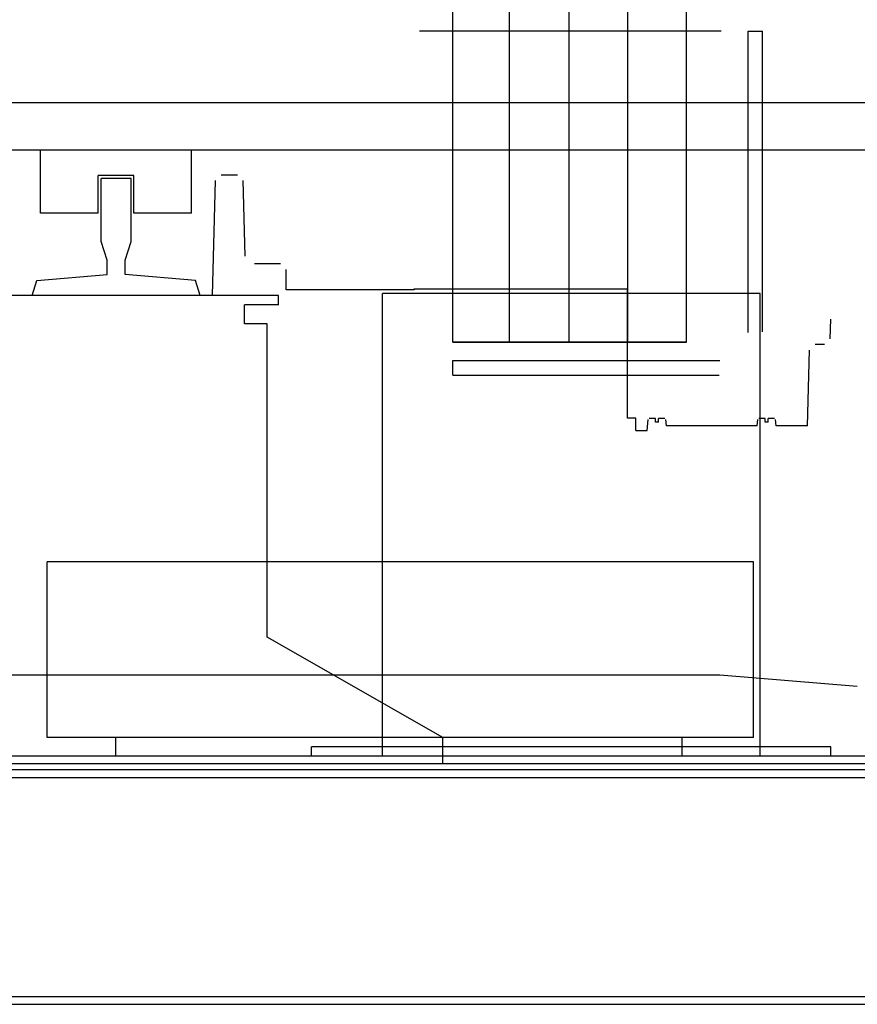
# Model space of a CAD drawing. Header units: millimetres. Extents: x -8838 to 31257, y -6224 to 3754.
# Tile 116 of 205: x 3815 to 3859, y -4956 to -4903. Entities that reach past the tile are written whole.
import ezdxf

# ---------------------------------------------------------------- set-up
doc = ezdxf.new("R2010")
doc.units = ezdxf.units.MM
doc.header["$LTSCALE"] = 10
doc.header["$MEASUREMENT"] = 0
doc.linetypes.add('rzut 2 pietra$0$ArchiTECH.PC Solid Line Type', pattern=[0])
doc.linetypes.add('SUFIT_2 PIETRO$0$ArchiTECH.PC Solid Line Type', pattern=[0])
doc.layers.add('IS_ARCH', color=254, linetype='CONTINUOUS', lineweight=18)
doc.layers.add('SUFIT_2 PIETRO$0$WINDA', color=254, linetype='CONTINUOUS')

msp = doc.modelspace()

# ---------------------------------------------------------------- linework, layer by layer
at = {"layer": 'IS_ARCH', "linetype": 'rzut 2 pietra$0$ArchiTECH.PC Solid Line Type'}
for p, q in [((3843.798, -4920.59), (3843.798, -4755.19)), ((3843.798, -4920.59), (3843.798, -4755.19)), ((3843.798, -4920.59), (3843.798, -4755.19)), ((3837.623, -4920.557), (3837.623, -4887.619)), ((3837.623, -4920.557), (3837.623, -4887.619)), ((3837.623, -4920.557), (3837.623, -4887.619)), ((3840.623, -4920.558), (3840.623, -4887.619)), ((3840.623, -4920.558), (3840.623, -4887.619)), ((3840.623, -4920.558), (3840.623, -4887.619)), ((3846.903, -4920.556), (3846.903, -4887.619)), ((3846.903, -4920.556), (3846.903, -4887.619)), ((3846.903, -4920.556), (3846.903, -4887.619)), ((3850.003, -4920.557), (3850.003, -4887.619)), ((3850.003, -4920.557), (3850.003, -4887.619)), ((3850.003, -4920.557), (3850.003, -4887.619)), ((3851.837, -4904.09), (3835.86, -4904.089)), ((3851.837, -4904.09), (3835.86, -4904.089)), ((3851.837, -4904.09), (3835.86, -4904.089)), ((3853.265, -4904.09), (3854.025, -4904.09)), ((3853.265, -4920.058), (3853.265, -4904.09)), ((3853.265, -4904.09), (3854.025, -4904.09)), ((3853.265, -4920.058), (3853.265, -4904.09)), ((3853.265, -4920.058), (3853.265, -4904.09)), ((3853.265, -4904.09), (3854.025, -4904.09)), ((3854.025, -4920.018), (3854.025, -4904.09)), ((3854.025, -4920.018), (3854.025, -4904.09)), ((3854.025, -4920.018), (3854.025, -4904.09)), ((3884.798, -4907.89), (3734.798, -4907.89)), ((3884.798, -4907.89), (3734.798, -4907.89)), ((3884.798, -4907.89), (3734.798, -4907.89)), ((3884.798, -4910.39), (3732.298, -4910.39)), ((3884.798, -4910.39), (3732.298, -4910.39)), ((3884.798, -4910.39), (3732.298, -4910.39)), ((3815.798, -4913.74), (3815.798, -4910.39)), ((3815.798, -4913.74), (3815.798, -4910.39)), ((3815.798, -4913.74), (3815.798, -4910.39)), ((3823.798, -4913.74), (3823.798, -4910.39)), ((3823.798, -4913.74), (3823.798, -4910.39)), ((3823.798, -4913.74), (3823.798, -4910.39)), ((3820.742, -4911.74), (3818.854, -4911.74)), ((3818.854, -4913.74), (3818.854, -4911.74)), ((3820.742, -4911.74), (3818.854, -4911.74)), ((3818.854, -4913.74), (3818.854, -4911.74)), ((3818.854, -4913.74), (3818.854, -4911.74)), ((3820.742, -4911.74), (3818.854, -4911.74)), ((3820.592, -4911.89), (3819.004, -4911.89)), ((3819.004, -4915.23), (3819.004, -4911.89)), ((3820.592, -4911.89), (3819.004, -4911.89)), ((3819.004, -4915.23), (3819.004, -4911.89)), ((3819.004, -4915.23), (3819.004, -4911.89)), ((3820.592, -4911.89), (3819.004, -4911.89)), ((3820.592, -4915.23), (3820.592, -4911.89)), ((3820.592, -4915.23), (3820.592, -4911.89)), ((3820.592, -4915.23), (3820.592, -4911.89)), ((3820.742, -4913.74), (3820.742, -4911.74)), ((3820.742, -4913.74), (3820.742, -4911.74)), ((3820.742, -4913.74), (3820.742, -4911.74)), ((3824.902, -4918.09), (3825.057, -4912.01)), ((3824.902, -4918.09), (3825.057, -4912.01)), ((3824.902, -4918.09), (3825.057, -4912.01)), ((3826.224, -4911.718), (3825.355, -4911.718)), ((3826.224, -4911.718), (3825.355, -4911.718)), ((3826.224, -4911.718), (3825.355, -4911.718)), ((3826.628, -4916.007), (3826.523, -4912.01)), ((3826.628, -4916.007), (3826.523, -4912.01)), ((3826.628, -4916.007), (3826.523, -4912.01)), ((3818.854, -4913.74), (3815.798, -4913.74)), ((3818.854, -4913.74), (3815.798, -4913.74)), ((3818.854, -4913.74), (3815.798, -4913.74)), ((3823.798, -4913.74), (3820.742, -4913.74)), ((3823.798, -4913.74), (3820.742, -4913.74)), ((3823.798, -4913.74), (3820.742, -4913.74)), ((3819.323, -4916.23), (3819.004, -4915.23)), ((3819.323, -4916.23), (3819.004, -4915.23)), ((3819.323, -4916.23), (3819.004, -4915.23)), ((3820.273, -4916.23), (3820.592, -4915.23)), ((3820.273, -4916.23), (3820.592, -4915.23)), ((3820.273, -4916.23), (3820.592, -4915.23)), ((3819.323, -4916.98), (3819.323, -4916.23)), ((3819.323, -4916.98), (3819.323, -4916.23)), ((3819.323, -4916.98), (3819.323, -4916.23)), ((3820.273, -4916.98), (3820.273, -4916.23)), ((3820.273, -4916.98), (3820.273, -4916.23)), ((3820.273, -4916.98), (3820.273, -4916.23)), ((3828.496, -4916.418), (3827.12, -4916.418)), ((3828.496, -4916.418), (3827.12, -4916.418)), ((3828.496, -4916.418), (3827.12, -4916.418)), ((3828.796, -4917.79), (3828.796, -4916.718)), ((3828.796, -4917.79), (3828.796, -4916.718)), ((3828.796, -4917.79), (3828.796, -4916.718)), ((3815.348, -4918.09), (3815.598, -4917.3)), ((3815.348, -4918.09), (3815.598, -4917.3)), ((3815.348, -4918.09), (3815.598, -4917.3)), ((3815.598, -4917.3), (3819.323, -4916.98)), ((3815.598, -4917.3), (3819.323, -4916.98)), ((3815.598, -4917.3), (3819.323, -4916.98)), ((3823.998, -4917.3), (3820.273, -4916.98)), ((3823.998, -4917.3), (3820.273, -4916.98)), ((3823.998, -4917.3), (3820.273, -4916.98)), ((3824.248, -4918.09), (3823.998, -4917.3)), ((3824.248, -4918.09), (3823.998, -4917.3)), ((3824.248, -4918.09), (3823.998, -4917.3)), ((3835.576, -4917.79), (3828.796, -4917.79)), ((3835.576, -4917.79), (3828.796, -4917.79)), ((3835.576, -4917.79), (3828.796, -4917.79)), ((3835.576, -4917.743), (3846.879, -4917.743)), ((3835.576, -4917.79), (3835.576, -4917.743)), ((3835.576, -4917.743), (3846.879, -4917.743)), ((3835.576, -4917.79), (3835.576, -4917.743)), ((3835.576, -4917.79), (3835.576, -4917.743)), ((3835.576, -4917.743), (3846.879, -4917.743)), ((3846.879, -4924.593), (3846.879, -4917.743)), ((3846.879, -4924.593), (3846.879, -4917.743)), ((3846.879, -4924.593), (3846.879, -4917.743)), ((3828.398, -4918.09), (3811.198, -4918.09)), ((3828.398, -4918.09), (3811.198, -4918.09)), ((3828.398, -4918.09), (3811.198, -4918.09)), ((3824.902, -4918.09), (3814.691, -4918.09)), ((3824.902, -4918.09), (3814.691, -4918.09)), ((3824.902, -4918.09), (3814.691, -4918.09)), ((3828.398, -4918.59), (3828.398, -4918.09)), ((3828.398, -4918.59), (3828.398, -4918.09)), ((3828.398, -4918.59), (3828.398, -4918.09)), ((3853.898, -4917.99), (3833.898, -4917.99)), ((3833.898, -4942.49), (3833.898, -4917.99)), ((3853.898, -4917.99), (3833.898, -4917.99)), ((3833.898, -4942.49), (3833.898, -4917.99)), ((3833.898, -4942.49), (3833.898, -4917.99)), ((3853.898, -4917.99), (3833.898, -4917.99)), ((3853.898, -4942.49), (3853.898, -4917.99)), ((3853.898, -4942.49), (3853.898, -4917.99)), ((3853.898, -4942.49), (3853.898, -4917.99)), ((3828.398, -4918.59), (3826.598, -4918.59)), ((3826.598, -4919.59), (3826.598, -4918.59)), ((3828.398, -4918.59), (3826.598, -4918.59)), ((3826.598, -4919.59), (3826.598, -4918.59)), ((3826.598, -4919.59), (3826.598, -4918.59)), ((3828.398, -4918.59), (3826.598, -4918.59)), ((3857.613, -4920.393), (3857.649, -4919.344)), ((3857.613, -4920.393), (3857.649, -4919.344)), ((3857.613, -4920.393), (3857.649, -4919.344)), ((3827.798, -4919.59), (3826.598, -4919.59)), ((3827.798, -4919.59), (3826.598, -4919.59)), ((3827.798, -4919.59), (3826.598, -4919.59)), ((3827.798, -4936.19), (3827.798, -4919.59)), ((3827.798, -4936.19), (3827.798, -4919.59)), ((3827.798, -4936.19), (3827.798, -4919.59)), ((3837.623, -4920.559), (3850.003, -4920.557)), ((3850.003, -4920.557), (3837.623, -4920.557)), ((3837.623, -4920.559), (3850.003, -4920.557)), ((3850.003, -4920.557), (3837.623, -4920.557)), ((3850.003, -4920.557), (3837.623, -4920.557)), ((3837.623, -4920.559), (3850.003, -4920.557)), ((3857.303, -4920.693), (3856.821, -4920.693)), ((3857.303, -4920.693), (3856.821, -4920.693)), ((3857.303, -4920.693), (3856.821, -4920.693)), ((3856.406, -4924.993), (3856.511, -4920.994)), ((3856.406, -4924.993), (3856.511, -4920.994)), ((3856.406, -4924.993), (3856.511, -4920.994)), ((3837.623, -4922.318), (3837.623, -4921.538)), ((3837.623, -4922.318), (3837.623, -4921.538)), ((3837.623, -4922.318), (3837.623, -4921.538)), ((3851.765, -4921.558), (3837.623, -4921.558)), ((3851.765, -4921.558), (3837.623, -4921.558)), ((3851.765, -4921.558), (3837.623, -4921.558)), ((3837.623, -4922.318), (3851.725, -4922.318)), ((3837.623, -4922.318), (3851.725, -4922.318)), ((3837.623, -4922.318), (3851.725, -4922.318)), ((3847.318, -4924.593), (3846.879, -4924.593)), ((3847.318, -4924.593), (3846.879, -4924.593)), ((3847.318, -4924.593), (3846.879, -4924.593)), ((3847.318, -4925.243), (3847.318, -4924.593)), ((3847.318, -4925.243), (3847.318, -4924.593)), ((3847.318, -4925.243), (3847.318, -4924.593)), ((3848.365, -4924.603), (3848.034, -4924.603)), ((3848.365, -4924.603), (3848.034, -4924.603)), ((3848.365, -4924.603), (3848.034, -4924.603)), ((3848.365, -4924.803), (3848.365, -4924.603)), ((3848.365, -4924.803), (3848.365, -4924.603)), ((3848.365, -4924.803), (3848.365, -4924.603)), ((3848.856, -4924.603), (3848.525, -4924.603)), ((3848.525, -4924.803), (3848.525, -4924.603)), ((3848.856, -4924.603), (3848.525, -4924.603)), ((3848.525, -4924.803), (3848.525, -4924.603)), ((3848.525, -4924.803), (3848.525, -4924.603)), ((3848.856, -4924.603), (3848.525, -4924.603)), ((3854.165, -4924.603), (3853.834, -4924.603)), ((3854.165, -4924.603), (3853.834, -4924.603)), ((3854.165, -4924.603), (3853.834, -4924.603)), ((3854.165, -4924.803), (3854.165, -4924.603)), ((3854.165, -4924.803), (3854.165, -4924.603)), ((3854.165, -4924.803), (3854.165, -4924.603)), ((3854.656, -4924.603), (3854.325, -4924.603)), ((3854.325, -4924.803), (3854.325, -4924.603)), ((3854.656, -4924.603), (3854.325, -4924.603)), ((3854.325, -4924.803), (3854.325, -4924.603)), ((3854.325, -4924.803), (3854.325, -4924.603)), ((3854.656, -4924.603), (3854.325, -4924.603)), ((3847.923, -4925.243), (3847.974, -4924.663)), ((3847.923, -4925.243), (3847.974, -4924.663)), ((3847.923, -4925.243), (3847.974, -4924.663)), ((3848.525, -4924.803), (3848.365, -4924.803)), ((3848.525, -4924.803), (3848.365, -4924.803)), ((3848.525, -4924.803), (3848.365, -4924.803)), ((3848.945, -4924.993), (3848.916, -4924.663)), ((3848.945, -4924.993), (3848.916, -4924.663)), ((3848.945, -4924.993), (3848.916, -4924.663)), ((3853.745, -4924.993), (3848.945, -4924.993)), ((3853.745, -4924.993), (3848.945, -4924.993)), ((3853.745, -4924.993), (3848.945, -4924.993)), ((3853.745, -4924.993), (3853.774, -4924.663)), ((3853.745, -4924.993), (3853.774, -4924.663)), ((3853.745, -4924.993), (3853.774, -4924.663)), ((3854.325, -4924.803), (3854.165, -4924.803)), ((3854.325, -4924.803), (3854.165, -4924.803)), ((3854.325, -4924.803), (3854.165, -4924.803)), ((3854.745, -4924.993), (3854.716, -4924.663)), ((3854.745, -4924.993), (3854.716, -4924.663)), ((3854.745, -4924.993), (3854.716, -4924.663)), ((3856.406, -4924.993), (3854.745, -4924.993)), ((3856.406, -4924.993), (3854.745, -4924.993)), ((3856.406, -4924.993), (3854.745, -4924.993)), ((3847.318, -4925.243), (3847.923, -4925.243)), ((3847.318, -4925.243), (3847.923, -4925.243)), ((3847.318, -4925.243), (3847.923, -4925.243)), ((3816.146, -4941.49), (3816.146, -4932.19)), ((3853.546, -4932.19), (3816.146, -4932.19)), ((3816.146, -4941.49), (3816.146, -4932.19)), ((3853.546, -4932.19), (3816.146, -4932.19)), ((3853.546, -4932.19), (3816.146, -4932.19)), ((3816.146, -4941.49), (3816.146, -4932.19)), ((3853.546, -4941.49), (3853.546, -4932.19)), ((3853.546, -4941.49), (3853.546, -4932.19)), ((3853.546, -4941.49), (3853.546, -4932.19)), ((3837.098, -4941.49), (3827.798, -4936.19)), ((3837.098, -4941.49), (3827.798, -4936.19)), ((3837.098, -4941.49), (3827.798, -4936.19)), ((3819.797, -4938.193), (3800.797, -4938.193)), ((3819.797, -4938.193), (3800.797, -4938.193)), ((3819.797, -4938.193), (3800.797, -4938.193)), ((3851.768, -4938.193), (3819.796, -4938.193)), ((3851.768, -4938.193), (3819.796, -4938.193)), ((3851.768, -4938.193), (3819.796, -4938.193)), ((3859.048, -4938.793), (3851.768, -4938.193)), ((3859.048, -4938.793), (3851.768, -4938.193)), ((3859.048, -4938.793), (3851.768, -4938.193)), ((3853.546, -4941.49), (3816.146, -4941.49)), ((3853.546, -4941.49), (3816.146, -4941.49)), ((3853.546, -4941.49), (3816.146, -4941.49)), ((3819.776, -4942.49), (3819.776, -4941.49)), ((3819.776, -4942.49), (3819.776, -4941.49)), ((3819.776, -4942.49), (3819.776, -4941.49)), ((3837.098, -4942.89), (3837.098, -4941.49)), ((3837.098, -4942.89), (3837.098, -4941.49)), ((3837.098, -4942.89), (3837.098, -4941.49)), ((3849.776, -4942.49), (3849.776, -4941.49)), ((3849.776, -4942.49), (3849.776, -4941.49)), ((3849.776, -4942.49), (3849.776, -4941.49)), ((3830.148, -4942.49), (3830.148, -4941.99)), ((3857.648, -4941.99), (3830.148, -4941.99)), ((3830.148, -4942.49), (3830.148, -4941.99)), ((3830.148, -4942.49), (3830.148, -4941.99)), ((3857.648, -4941.99), (3830.148, -4941.99)), ((3830.148, -4942.49), (3830.148, -4941.99)), ((3830.148, -4942.49), (3830.148, -4941.99)), ((3857.648, -4941.99), (3830.148, -4941.99)), ((3830.148, -4942.49), (3830.148, -4941.99)), ((3857.648, -4942.49), (3857.648, -4941.99)), ((3857.648, -4942.49), (3857.648, -4941.99)), ((3857.648, -4942.49), (3857.648, -4941.99)), ((3857.648, -4942.49), (3789.598, -4942.49)), ((3857.648, -4942.49), (3789.598, -4942.49)), ((3857.648, -4942.49), (3789.598, -4942.49)), ((3849.398, -4942.49), (3848.798, -4942.49)), ((3849.398, -4942.49), (3848.798, -4942.49)), ((3849.398, -4942.49), (3848.798, -4942.49)), ((3869.598, -4942.49), (3850.149, -4942.49)), ((3869.598, -4942.49), (3850.149, -4942.49)), ((3869.598, -4942.49), (3850.149, -4942.49)), ((3905.298, -4943.21), (3715.298, -4943.21)), ((3905.298, -4943.21), (3715.298, -4943.21)), ((3905.298, -4943.21), (3715.298, -4943.21)), ((3905.298, -4943.21), (3715.298, -4943.21)), ((3869.598, -4942.89), (3789.598, -4942.89)), ((3869.598, -4942.89), (3789.598, -4942.89)), ((3869.598, -4942.89), (3789.598, -4942.89)), ((3905.298, -4943.624), (3715.428, -4943.624)), ((3703.298, -4955.21), (3917.298, -4955.21)), ((3703.428, -4955.624), (3917.298, -4955.624))]:
    msp.add_line(p, q, dxfattribs=at)
at = {"layer": 'SUFIT_2 PIETRO$0$WINDA', "linetype": 'SUFIT_2 PIETRO$0$ArchiTECH.PC Solid Line Type'}
for p, q in [((3843.798, -4920.59), (3843.798, -4755.19)), ((3843.798, -4920.59), (3843.798, -4755.19)), ((3843.798, -4920.59), (3843.798, -4755.19)), ((3837.623, -4920.557), (3837.623, -4887.619)), ((3837.623, -4920.557), (3837.623, -4887.619)), ((3837.623, -4920.557), (3837.623, -4887.619)), ((3840.623, -4920.558), (3840.623, -4887.619)), ((3840.623, -4920.558), (3840.623, -4887.619)), ((3840.623, -4920.558), (3840.623, -4887.619)), ((3846.903, -4920.556), (3846.903, -4887.619)), ((3846.903, -4920.556), (3846.903, -4887.619)), ((3846.903, -4920.556), (3846.903, -4887.619)), ((3850.003, -4920.557), (3850.003, -4887.619)), ((3850.003, -4920.557), (3850.003, -4887.619)), ((3850.003, -4920.557), (3850.003, -4887.619)), ((3851.837, -4904.09), (3835.86, -4904.089)), ((3851.837, -4904.09), (3835.86, -4904.089)), ((3851.837, -4904.09), (3835.86, -4904.089)), ((3853.265, -4904.09), (3854.025, -4904.09)), ((3853.265, -4920.058), (3853.265, -4904.09)), ((3853.265, -4920.058), (3853.265, -4904.09)), ((3853.265, -4904.09), (3854.025, -4904.09)), ((3853.265, -4920.058), (3853.265, -4904.09)), ((3853.265, -4904.09), (3854.025, -4904.09)), ((3854.025, -4920.018), (3854.025, -4904.09)), ((3854.025, -4920.018), (3854.025, -4904.09)), ((3854.025, -4920.018), (3854.025, -4904.09)), ((3884.798, -4907.89), (3734.798, -4907.89)), ((3884.798, -4907.89), (3734.798, -4907.89)), ((3884.798, -4907.89), (3734.798, -4907.89)), ((3884.798, -4910.39), (3732.298, -4910.39)), ((3884.798, -4910.39), (3732.298, -4910.39)), ((3884.798, -4910.39), (3732.298, -4910.39)), ((3815.798, -4913.74), (3815.798, -4910.39)), ((3815.798, -4913.74), (3815.798, -4910.39)), ((3815.798, -4913.74), (3815.798, -4910.39)), ((3823.798, -4913.74), (3823.798, -4910.39)), ((3823.798, -4913.74), (3823.798, -4910.39)), ((3823.798, -4913.74), (3823.798, -4910.39)), ((3820.742, -4911.74), (3818.854, -4911.74)), ((3818.854, -4913.74), (3818.854, -4911.74)), ((3818.854, -4913.74), (3818.854, -4911.74)), ((3820.742, -4911.74), (3818.854, -4911.74)), ((3818.854, -4913.74), (3818.854, -4911.74)), ((3820.742, -4911.74), (3818.854, -4911.74)), ((3820.592, -4911.89), (3819.004, -4911.89)), ((3819.004, -4915.23), (3819.004, -4911.89)), ((3819.004, -4915.23), (3819.004, -4911.89)), ((3820.592, -4911.89), (3819.004, -4911.89)), ((3819.004, -4915.23), (3819.004, -4911.89)), ((3820.592, -4911.89), (3819.004, -4911.89)), ((3820.592, -4915.23), (3820.592, -4911.89)), ((3820.592, -4915.23), (3820.592, -4911.89)), ((3820.592, -4915.23), (3820.592, -4911.89)), ((3820.742, -4913.74), (3820.742, -4911.74)), ((3820.742, -4913.74), (3820.742, -4911.74)), ((3820.742, -4913.74), (3820.742, -4911.74)), ((3824.902, -4918.09), (3825.057, -4912.01)), ((3824.902, -4918.09), (3825.057, -4912.01)), ((3824.902, -4918.09), (3825.057, -4912.01)), ((3826.224, -4911.718), (3825.355, -4911.718)), ((3826.224, -4911.718), (3825.355, -4911.718)), ((3826.224, -4911.718), (3825.355, -4911.718)), ((3826.628, -4916.007), (3826.523, -4912.01)), ((3826.628, -4916.007), (3826.523, -4912.01)), ((3826.628, -4916.007), (3826.523, -4912.01)), ((3818.854, -4913.74), (3815.798, -4913.74)), ((3818.854, -4913.74), (3815.798, -4913.74)), ((3818.854, -4913.74), (3815.798, -4913.74)), ((3823.798, -4913.74), (3820.742, -4913.74)), ((3823.798, -4913.74), (3820.742, -4913.74)), ((3823.798, -4913.74), (3820.742, -4913.74)), ((3819.323, -4916.23), (3819.004, -4915.23)), ((3819.323, -4916.23), (3819.004, -4915.23)), ((3819.323, -4916.23), (3819.004, -4915.23)), ((3820.273, -4916.23), (3820.592, -4915.23)), ((3820.273, -4916.23), (3820.592, -4915.23)), ((3820.273, -4916.23), (3820.592, -4915.23)), ((3819.323, -4916.98), (3819.323, -4916.23)), ((3819.323, -4916.98), (3819.323, -4916.23)), ((3819.323, -4916.98), (3819.323, -4916.23)), ((3820.273, -4916.98), (3820.273, -4916.23)), ((3820.273, -4916.98), (3820.273, -4916.23)), ((3820.273, -4916.98), (3820.273, -4916.23)), ((3828.496, -4916.418), (3827.12, -4916.418)), ((3828.496, -4916.418), (3827.12, -4916.418)), ((3828.496, -4916.418), (3827.12, -4916.418)), ((3828.796, -4917.79), (3828.796, -4916.718)), ((3828.796, -4917.79), (3828.796, -4916.718)), ((3828.796, -4917.79), (3828.796, -4916.718)), ((3815.348, -4918.09), (3815.598, -4917.3)), ((3815.348, -4918.09), (3815.598, -4917.3)), ((3815.348, -4918.09), (3815.598, -4917.3)), ((3815.598, -4917.3), (3819.323, -4916.98)), ((3815.598, -4917.3), (3819.323, -4916.98)), ((3815.598, -4917.3), (3819.323, -4916.98)), ((3823.998, -4917.3), (3820.273, -4916.98)), ((3823.998, -4917.3), (3820.273, -4916.98)), ((3823.998, -4917.3), (3820.273, -4916.98)), ((3824.248, -4918.09), (3823.998, -4917.3)), ((3824.248, -4918.09), (3823.998, -4917.3)), ((3824.248, -4918.09), (3823.998, -4917.3)), ((3835.576, -4917.79), (3828.796, -4917.79)), ((3835.576, -4917.79), (3828.796, -4917.79)), ((3835.576, -4917.79), (3828.796, -4917.79)), ((3835.576, -4917.743), (3846.879, -4917.743)), ((3835.576, -4917.79), (3835.576, -4917.743)), ((3835.576, -4917.79), (3835.576, -4917.743)), ((3835.576, -4917.743), (3846.879, -4917.743)), ((3835.576, -4917.79), (3835.576, -4917.743)), ((3835.576, -4917.743), (3846.879, -4917.743)), ((3846.879, -4924.593), (3846.879, -4917.743)), ((3846.879, -4924.593), (3846.879, -4917.743)), ((3846.879, -4924.593), (3846.879, -4917.743)), ((3828.398, -4918.09), (3811.198, -4918.09)), ((3828.398, -4918.09), (3811.198, -4918.09)), ((3828.398, -4918.09), (3811.198, -4918.09)), ((3824.902, -4918.09), (3814.691, -4918.09)), ((3824.902, -4918.09), (3814.691, -4918.09)), ((3824.902, -4918.09), (3814.691, -4918.09)), ((3828.398, -4918.59), (3828.398, -4918.09)), ((3828.398, -4918.59), (3828.398, -4918.09)), ((3828.398, -4918.59), (3828.398, -4918.09)), ((3853.898, -4917.99), (3833.898, -4917.99)), ((3833.898, -4942.49), (3833.898, -4917.99)), ((3833.898, -4942.49), (3833.898, -4917.99)), ((3853.898, -4917.99), (3833.898, -4917.99)), ((3833.898, -4942.49), (3833.898, -4917.99)), ((3853.898, -4917.99), (3833.898, -4917.99)), ((3853.898, -4942.49), (3853.898, -4917.99)), ((3853.898, -4942.49), (3853.898, -4917.99)), ((3853.898, -4942.49), (3853.898, -4917.99)), ((3828.398, -4918.59), (3826.598, -4918.59)), ((3826.598, -4919.59), (3826.598, -4918.59)), ((3826.598, -4919.59), (3826.598, -4918.59)), ((3828.398, -4918.59), (3826.598, -4918.59)), ((3826.598, -4919.59), (3826.598, -4918.59)), ((3828.398, -4918.59), (3826.598, -4918.59)), ((3857.613, -4920.393), (3857.649, -4919.344)), ((3857.613, -4920.393), (3857.649, -4919.344)), ((3857.613, -4920.393), (3857.649, -4919.344)), ((3827.798, -4919.59), (3826.598, -4919.59)), ((3827.798, -4919.59), (3826.598, -4919.59)), ((3827.798, -4919.59), (3826.598, -4919.59)), ((3827.798, -4936.19), (3827.798, -4919.59)), ((3827.798, -4936.19), (3827.798, -4919.59)), ((3827.798, -4936.19), (3827.798, -4919.59)), ((3837.623, -4920.559), (3850.003, -4920.557)), ((3850.003, -4920.557), (3837.623, -4920.557)), ((3850.003, -4920.557), (3837.623, -4920.557)), ((3837.623, -4920.559), (3850.003, -4920.557)), ((3850.003, -4920.557), (3837.623, -4920.557)), ((3837.623, -4920.559), (3850.003, -4920.557)), ((3857.303, -4920.693), (3856.821, -4920.693)), ((3857.303, -4920.693), (3856.821, -4920.693)), ((3857.303, -4920.693), (3856.821, -4920.693)), ((3856.406, -4924.993), (3856.511, -4920.994)), ((3856.406, -4924.993), (3856.511, -4920.994)), ((3856.406, -4924.993), (3856.511, -4920.994)), ((3837.623, -4922.318), (3837.623, -4921.538)), ((3837.623, -4922.318), (3837.623, -4921.538)), ((3837.623, -4922.318), (3837.623, -4921.538)), ((3851.765, -4921.558), (3837.623, -4921.558)), ((3851.765, -4921.558), (3837.623, -4921.558)), ((3851.765, -4921.558), (3837.623, -4921.558)), ((3837.623, -4922.318), (3851.725, -4922.318)), ((3837.623, -4922.318), (3851.725, -4922.318)), ((3837.623, -4922.318), (3851.725, -4922.318)), ((3847.318, -4924.593), (3846.879, -4924.593)), ((3847.318, -4924.593), (3846.879, -4924.593)), ((3847.318, -4924.593), (3846.879, -4924.593)), ((3847.318, -4925.243), (3847.318, -4924.593)), ((3847.318, -4925.243), (3847.318, -4924.593)), ((3847.318, -4925.243), (3847.318, -4924.593)), ((3848.365, -4924.603), (3848.034, -4924.603)), ((3848.365, -4924.603), (3848.034, -4924.603)), ((3848.365, -4924.603), (3848.034, -4924.603)), ((3848.365, -4924.803), (3848.365, -4924.603)), ((3848.365, -4924.803), (3848.365, -4924.603)), ((3848.365, -4924.803), (3848.365, -4924.603)), ((3848.856, -4924.603), (3848.525, -4924.603)), ((3848.525, -4924.803), (3848.525, -4924.603)), ((3848.525, -4924.803), (3848.525, -4924.603)), ((3848.856, -4924.603), (3848.525, -4924.603)), ((3848.525, -4924.803), (3848.525, -4924.603)), ((3848.856, -4924.603), (3848.525, -4924.603)), ((3854.165, -4924.603), (3853.834, -4924.603)), ((3854.165, -4924.603), (3853.834, -4924.603)), ((3854.165, -4924.603), (3853.834, -4924.603)), ((3854.165, -4924.803), (3854.165, -4924.603)), ((3854.165, -4924.803), (3854.165, -4924.603)), ((3854.165, -4924.803), (3854.165, -4924.603)), ((3854.656, -4924.603), (3854.325, -4924.603)), ((3854.325, -4924.803), (3854.325, -4924.603)), ((3854.325, -4924.803), (3854.325, -4924.603)), ((3854.656, -4924.603), (3854.325, -4924.603)), ((3854.325, -4924.803), (3854.325, -4924.603)), ((3854.656, -4924.603), (3854.325, -4924.603)), ((3847.923, -4925.243), (3847.974, -4924.663)), ((3847.923, -4925.243), (3847.974, -4924.663)), ((3847.923, -4925.243), (3847.974, -4924.663)), ((3848.525, -4924.803), (3848.365, -4924.803)), ((3848.525, -4924.803), (3848.365, -4924.803)), ((3848.525, -4924.803), (3848.365, -4924.803)), ((3848.945, -4924.993), (3848.916, -4924.663)), ((3848.945, -4924.993), (3848.916, -4924.663)), ((3848.945, -4924.993), (3848.916, -4924.663)), ((3853.745, -4924.993), (3848.945, -4924.993)), ((3853.745, -4924.993), (3848.945, -4924.993)), ((3853.745, -4924.993), (3848.945, -4924.993)), ((3853.745, -4924.993), (3853.774, -4924.663)), ((3853.745, -4924.993), (3853.774, -4924.663)), ((3853.745, -4924.993), (3853.774, -4924.663)), ((3854.325, -4924.803), (3854.165, -4924.803)), ((3854.325, -4924.803), (3854.165, -4924.803)), ((3854.325, -4924.803), (3854.165, -4924.803)), ((3854.745, -4924.993), (3854.716, -4924.663)), ((3854.745, -4924.993), (3854.716, -4924.663)), ((3854.745, -4924.993), (3854.716, -4924.663)), ((3856.406, -4924.993), (3854.745, -4924.993)), ((3856.406, -4924.993), (3854.745, -4924.993)), ((3856.406, -4924.993), (3854.745, -4924.993)), ((3847.318, -4925.243), (3847.923, -4925.243)), ((3847.318, -4925.243), (3847.923, -4925.243)), ((3847.318, -4925.243), (3847.923, -4925.243)), ((3816.146, -4941.49), (3816.146, -4932.19)), ((3853.546, -4932.19), (3816.146, -4932.19)), ((3853.546, -4932.19), (3816.146, -4932.19)), ((3816.146, -4941.49), (3816.146, -4932.19)), ((3853.546, -4932.19), (3816.146, -4932.19)), ((3816.146, -4941.49), (3816.146, -4932.19)), ((3853.546, -4941.49), (3853.546, -4932.19)), ((3853.546, -4941.49), (3853.546, -4932.19)), ((3853.546, -4941.49), (3853.546, -4932.19)), ((3837.098, -4941.49), (3827.798, -4936.19)), ((3837.098, -4941.49), (3827.798, -4936.19)), ((3837.098, -4941.49), (3827.798, -4936.19)), ((3819.797, -4938.193), (3800.797, -4938.193)), ((3819.797, -4938.193), (3800.797, -4938.193)), ((3819.797, -4938.193), (3800.797, -4938.193)), ((3851.768, -4938.193), (3819.796, -4938.193)), ((3851.768, -4938.193), (3819.796, -4938.193)), ((3851.768, -4938.193), (3819.796, -4938.193)), ((3859.048, -4938.793), (3851.768, -4938.193)), ((3859.048, -4938.793), (3851.768, -4938.193)), ((3859.048, -4938.793), (3851.768, -4938.193)), ((3853.546, -4941.49), (3816.146, -4941.49)), ((3853.546, -4941.49), (3816.146, -4941.49)), ((3853.546, -4941.49), (3816.146, -4941.49)), ((3819.776, -4942.49), (3819.776, -4941.49)), ((3819.776, -4942.49), (3819.776, -4941.49)), ((3819.776, -4942.49), (3819.776, -4941.49)), ((3837.098, -4942.89), (3837.098, -4941.49)), ((3837.098, -4942.89), (3837.098, -4941.49)), ((3837.098, -4942.89), (3837.098, -4941.49)), ((3849.776, -4942.49), (3849.776, -4941.49)), ((3849.776, -4942.49), (3849.776, -4941.49)), ((3849.776, -4942.49), (3849.776, -4941.49)), ((3830.148, -4942.49), (3830.148, -4941.99)), ((3857.648, -4941.99), (3830.148, -4941.99)), ((3830.148, -4942.49), (3830.148, -4941.99)), ((3830.148, -4942.49), (3830.148, -4941.99)), ((3857.648, -4941.99), (3830.148, -4941.99)), ((3830.148, -4942.49), (3830.148, -4941.99)), ((3830.148, -4942.49), (3830.148, -4941.99)), ((3857.648, -4941.99), (3830.148, -4941.99)), ((3830.148, -4942.49), (3830.148, -4941.99)), ((3857.648, -4942.49), (3857.648, -4941.99)), ((3857.648, -4942.49), (3857.648, -4941.99)), ((3857.648, -4942.49), (3857.648, -4941.99)), ((3857.648, -4942.49), (3789.598, -4942.49)), ((3857.648, -4942.49), (3789.598, -4942.49)), ((3857.648, -4942.49), (3789.598, -4942.49)), ((3849.398, -4942.49), (3848.798, -4942.49)), ((3849.398, -4942.49), (3848.798, -4942.49)), ((3849.398, -4942.49), (3848.798, -4942.49)), ((3869.598, -4942.49), (3850.149, -4942.49)), ((3869.598, -4942.49), (3850.149, -4942.49)), ((3869.598, -4942.49), (3850.149, -4942.49)), ((3905.298, -4943.21), (3715.298, -4943.21)), ((3905.298, -4943.21), (3715.298, -4943.21)), ((3905.298, -4943.21), (3715.298, -4943.21)), ((3905.298, -4943.21), (3715.298, -4943.21)), ((3869.598, -4942.89), (3789.598, -4942.89)), ((3869.598, -4942.89), (3789.598, -4942.89)), ((3869.598, -4942.89), (3789.598, -4942.89)), ((3905.298, -4943.624), (3715.428, -4943.624)), ((3703.298, -4955.21), (3917.298, -4955.21)), ((3703.428, -4955.624), (3917.298, -4955.624))]:
    msp.add_line(p, q, dxfattribs=at)

doc.saveas('drawing.dxf')
